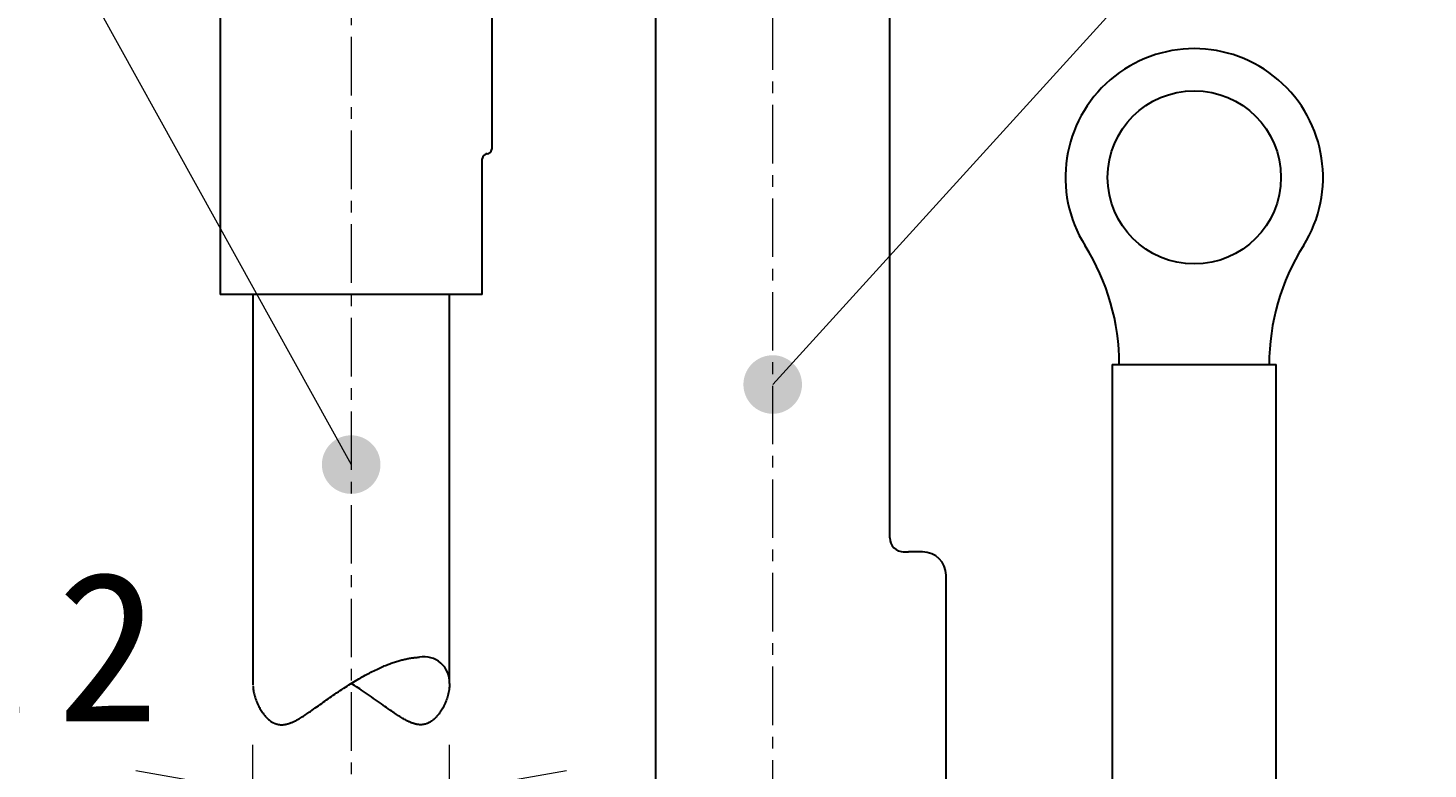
# Model space of a CAD drawing. Header units: millimetres. Extents: x 0 to 422, y 0 to 298.
# Tile 22 of 25: x 127 to 157, y 182 to 198. Entities that reach past the tile are written whole.
import ezdxf

# ---------------------------------------------------------------- set-up
doc = ezdxf.new("R2010")
doc.units = ezdxf.units.MM
doc.linetypes.add('CENTER', pattern=[2, 1.25, -0.25, 0.25, -0.25])
doc.layers.add('図面用', color=7, linetype='Continuous')
doc.styles.add('ｍｓ ｐゴシック', font='msgothic.ttc')
doc.dimstyles.get("Standard").update_dxf_attribs({"dimtxt": 0.18, "dimasz": 0.18, "dimexe": 0.18, "dimexo": 0.0625, "dimgap": 0.09, "dimtad": 0, "dimtih": 1, "dimtoh": 1, "dimdec": 4, "dimzin": 0, "dimdsep": 46, "dimcen": 0.09, "dimadec": 0, "dimazin": 0, "dimtfac": 1, "dimtdec": 4, "dimtofl": 0, "dimtmove": 0, "dimatfit": 3, "dimfxl": 1, "dimtolj": 1, "dimtzin": 0, "dimarcsym": 0})

# ---------------------------------------------------------------- blocks, each defined once
blk = doc.blocks.new('*D1')
at = {"color": 7, "linetype": 'Continuous', "lineweight": 9, "transparency": 16777216}
for p, q in [((231.3, 184.498), (235.305, 185.552)), ((229.395, 184.809), (276.086, 103.1))]:
    blk.add_line(p, q, dxfattribs=at)
blk.add_lwpolyline([(233.935, 183.918), (234.2, 184.119), (234.404, 184.382), (234.533, 184.689), (234.578, 185.019), (234.536, 185.349), (234.41, 185.657), (234.208, 185.922), (233.945, 186.126), (233.638, 186.255), (233.308, 186.3), (232.978, 186.258), (232.67, 186.132), (232.405, 185.93), (232.201, 185.667), (232.073, 185.36), (232.028, 185.03), (232.07, 184.7), (232.196, 184.392), (232.397, 184.127), (232.66, 183.923), (232.967, 183.795), (233.297, 183.75), (233.627, 183.792)], close=True, dxfattribs=at)
at = {"color": 7, "linetype": 'Continuous', "lineweight": 20, "transparency": 16777216}
for points in [[(233.531, 176.682, 0), (235.154, 174.73, 0), (234.297, 177.119, 0)], [(276.469, 103.318, 0), (274.846, 105.27, 0), (275.703, 102.881, 0)]]:
    blk.add_polyline3d(points, dxfattribs=at)
at = {"color": 7, "linetype": 'Continuous', "lineweight": 9, "transparency": 16777216, "style": 'ｍｓ ｐゴシック', "width": 0.99917}
blk.add_text('80', height=3.2032, rotation=299.7449, dxfattribs=at).set_placement((232.682, 182.077))
blk = doc.blocks.new('*D2')
at = {"color": 7, "linetype": 'Continuous', "lineweight": 9, "transparency": 16777216}
for p, q in [((260.815, 191), (261.887, 195)), ((252.9, 187.489), (252.9, 190.5)), ((257.1, 187.489), (257.1, 190.5)), ((252.9, 189.5), (249.4, 189.5)), ((250.4, 189.5), (269.636, 189.5)), ((257.1, 189.5), (260.6, 189.5))]:
    blk.add_line(p, q, dxfattribs=at)
blk.add_lwpolyline([(262.626, 193), (262.583, 193.33), (262.455, 193.638), (262.253, 193.902), (261.989, 194.104), (261.681, 194.232), (261.351, 194.275), (261.021, 194.232), (260.714, 194.104), (260.45, 193.902), (260.247, 193.638), (260.12, 193.33), (260.076, 193), (260.12, 192.67), (260.247, 192.362), (260.45, 192.098), (260.714, 191.896), (261.021, 191.768), (261.351, 191.725), (261.681, 191.768), (261.989, 191.896), (262.253, 192.098), (262.455, 192.362), (262.583, 192.67)], close=True, dxfattribs=at)
at = {"color": 7, "linetype": 'Continuous', "lineweight": 20, "transparency": 16777216}
for points in [[(250.4, 189.059, 0), (252.9, 189.5, 0), (250.4, 189.941, 0)], [(259.6, 189.941, 0), (257.1, 189.5, 0), (259.6, 189.059, 0)]]:
    blk.add_polyline3d(points, dxfattribs=at)
at = {"color": 7, "linetype": 'Continuous', "lineweight": 9, "transparency": 16777216, "style": 'ｍｓ ｐゴシック', "width": 1.000662}
blk.add_text('4.2', height=3.1999, dxfattribs=at).set_placement((263.594, 191))
blk = doc.blocks.new('*D16')
at = {"color": 7, "linetype": 'Continuous', "lineweight": 9, "transparency": 16777216}
for p, q in [((120.144, 183.079), (121.216, 187.079)), ((131.465, 179.81), (131.465, 182.579)), ((135.665, 179.844), (135.665, 182.579)), ((118.929, 181.579), (138.165, 181.579)), ((131.465, 181.579), (127.965, 181.579)), ((135.665, 181.579), (139.165, 181.579))]:
    blk.add_line(p, q, dxfattribs=at)
blk.add_lwpolyline([(121.955, 185.079), (121.912, 185.409), (121.784, 185.717), (121.582, 185.981), (121.318, 186.183), (121.01, 186.311), (120.68, 186.354), (120.35, 186.311), (120.043, 186.183), (119.779, 185.981), (119.576, 185.717), (119.449, 185.409), (119.405, 185.079), (119.449, 184.749), (119.576, 184.442), (119.779, 184.178), (120.043, 183.975), (120.35, 183.848), (120.68, 183.804), (121.01, 183.848), (121.318, 183.975), (121.582, 184.178), (121.784, 184.442), (121.912, 184.749)], close=True, dxfattribs=at)
at = {"color": 7, "linetype": 'Continuous', "lineweight": 20, "transparency": 16777216}
for points in [[(128.965, 181.138, 0), (131.465, 181.579, 0), (128.965, 182.02, 0)], [(138.165, 182.02, 0), (135.665, 181.579, 0), (138.165, 181.138, 0)]]:
    blk.add_polyline3d(points, dxfattribs=at)
at = {"color": 7, "linetype": 'Continuous', "lineweight": 9, "transparency": 16777216, "style": 'ｍｓ ｐゴシック', "width": 1.000662}
blk.add_text('4.2', height=3.1999, dxfattribs=at).set_placement((122.923, 183.079))

msp = doc.modelspace()

# ---------------------------------------------------------------- hatches: boundary and pattern name
at = {"layer": '図面用', "linetype": 'Continuous', "lineweight": 9}
for points in [[(143.18971, 190.27578), (143.18961, 190.28669), (143.18933, 190.29759), (143.18885, 190.30849), (143.18818, 190.31938), (143.18733, 190.33025), (143.18628, 190.34111), (143.18505, 190.35195), (143.18362, 190.36276), (143.18201, 190.37355), (143.18021, 190.38431), (143.17822, 190.39503), (143.17605, 190.40573), (143.17369, 190.41637), (143.17114, 190.42698), (143.16841, 190.43754), (143.16549, 190.44805), (143.1624, 190.45851), (143.15911, 190.46891), (143.15565, 190.47926), (143.15201, 190.48954), (143.14819, 190.49976), (143.1442, 190.50991), (143.14002, 190.51999), (143.13567, 190.52999), (143.13115, 190.53991), (143.12645, 190.54976), (143.12158, 190.55952), (143.11655, 190.5692), (143.11134, 190.57878), (143.10597, 190.58828), (143.10043, 190.59768), (143.09473, 190.60698), (143.08887, 190.61618), (143.08285, 190.62528), (143.07668, 190.63426), (143.07034, 190.64315), (143.06385, 190.65192), (143.05721, 190.66057), (143.05042, 190.6691), (143.04348, 190.67752), (143.0364, 190.68582), (143.02917, 190.69399), (143.0218, 190.70203), (143.01429, 190.70994), (143.00665, 190.71772), (142.99887, 190.72537), (142.99095, 190.73288), (142.98291, 190.74025), (142.97474, 190.74747), (142.96645, 190.75456), (142.95803, 190.76149), (142.94949, 190.76829), (142.94084, 190.77493), (142.93207, 190.78141), (142.92319, 190.78775), (142.9142, 190.79393), (142.9051, 190.79995), (142.8959, 190.80581), (142.8866, 190.81151), (142.87721, 190.81705), (142.86771, 190.82242), (142.85812, 190.82762), (142.84845, 190.83266), (142.83869, 190.83753), (142.82884, 190.84222), (142.81892, 190.84674), (142.80891, 190.8511), (142.79883, 190.85527), (142.78869, 190.85927), (142.77847, 190.86309), (142.76818, 190.86673), (142.75784, 190.87019), (142.74744, 190.87347), (142.73698, 190.87657), (142.72647, 190.87948), (142.71591, 190.88222), (142.7053, 190.88476), (142.69465, 190.88712), (142.68396, 190.8893), (142.67323, 190.89128), (142.66248, 190.89309), (142.65169, 190.8947), (142.64087, 190.89612), (142.63004, 190.89736), (142.61918, 190.8984), (142.6083, 190.89926), (142.59742, 190.89992), (142.58652, 190.9004), (142.57561, 190.90069), (142.56471, 190.90078), (142.5538, 190.90069), (142.54289, 190.9004), (142.532, 190.89992), (142.52111, 190.89926), (142.51023, 190.8984), (142.49938, 190.89736), (142.48854, 190.89612), (142.47772, 190.8947), (142.46693, 190.89309), (142.45617, 190.89128), (142.44545, 190.8893), (142.43476, 190.88712), (142.42411, 190.88476), (142.4135, 190.88222), (142.40294, 190.87948), (142.39243, 190.87657), (142.38197, 190.87347), (142.37157, 190.87019), (142.36122, 190.86673), (142.35094, 190.86309), (142.34072, 190.85927), (142.33058, 190.85527), (142.3205, 190.8511), (142.3105, 190.84674), (142.30057, 190.84222), (142.29072, 190.83753), (142.28096, 190.83266), (142.27129, 190.82762), (142.2617, 190.82242), (142.25221, 190.81705), (142.24281, 190.81151), (142.23351, 190.80581), (142.22431, 190.79995), (142.21521, 190.79393), (142.20622, 190.78775), (142.19734, 190.78141), (142.18857, 190.77493), (142.17992, 190.76829), (142.17138, 190.76149), (142.16296, 190.75456), (142.15467, 190.74747), (142.1465, 190.74025), (142.13846, 190.73288), (142.13055, 190.72537), (142.12276, 190.71772), (142.11512, 190.70994), (142.10761, 190.70203), (142.10024, 190.69399), (142.09301, 190.68582), (142.08593, 190.67752), (142.07899, 190.6691), (142.0722, 190.66057), (142.06556, 190.65192), (142.05907, 190.64315), (142.05274, 190.63426), (142.04656, 190.62528), (142.04054, 190.61618), (142.03468, 190.60698), (142.02898, 190.59768), (142.02344, 190.58828), (142.01807, 190.57878), (142.01286, 190.5692), (142.00783, 190.55952), (142.00296, 190.54976), (141.99826, 190.53991), (141.99374, 190.52999), (141.98939, 190.51999), (141.98521, 190.50991), (141.98122, 190.49976), (141.9774, 190.48954), (141.97376, 190.47926), (141.97029, 190.46891), (141.96702, 190.45851), (141.96392, 190.44805), (141.961, 190.43754), (141.95827, 190.42698), (141.95573, 190.41637), (141.95336, 190.40573), (141.95119, 190.39503), (141.9492, 190.38431), (141.9474, 190.37355), (141.94579, 190.36276), (141.94436, 190.35195), (141.94313, 190.34111), (141.94208, 190.33025), (141.94123, 190.31938), (141.94056, 190.30849), (141.94009, 190.29759), (141.9398, 190.28669), (141.93971, 190.27578), (141.9398, 190.26487), (141.94009, 190.25397), (141.94056, 190.24307), (141.94123, 190.23218), (141.94208, 190.22131), (141.94313, 190.21045), (141.94436, 190.19961), (141.94579, 190.1888), (141.9474, 190.17801), (141.9492, 190.16725), (141.95119, 190.15652), (141.95336, 190.14583), (141.95573, 190.13518), (141.95827, 190.12458), (141.961, 190.11402), (141.96392, 190.10351), (141.96702, 190.09305), (141.97029, 190.08264), (141.97376, 190.0723), (141.9774, 190.06202), (141.98122, 190.0518), (141.98521, 190.04165), (141.98939, 190.03157), (141.99374, 190.02157), (141.99826, 190.01164), (142.00296, 190.0018), (142.00783, 189.99204), (142.01286, 189.98236), (142.01807, 189.97277), (142.02344, 189.96328), (142.02898, 189.95388), (142.03468, 189.94458), (142.04054, 189.93538), (142.04656, 189.92628), (142.05274, 189.9173), (142.05907, 189.90841), (142.06556, 189.89965), (142.0722, 189.89099), (142.07899, 189.88245), (142.08593, 189.87404), (142.09301, 189.86574), (142.10024, 189.85757), (142.10761, 189.84953), (142.11512, 189.84162), (142.12276, 189.83384), (142.13055, 189.82619), (142.13846, 189.81868), (142.1465, 189.81131), (142.15467, 189.80409), (142.16296, 189.797), (142.17138, 189.79006), (142.17992, 189.78327), (142.18857, 189.77663), (142.19734, 189.77014), (142.20622, 189.76381), (142.21521, 189.75763), (142.22431, 189.75161), (142.23351, 189.74575), (142.24281, 189.74005), (142.25221, 189.73451), (142.2617, 189.72914), (142.27129, 189.72394), (142.28096, 189.7189), (142.29072, 189.71403), (142.30057, 189.70934), (142.3105, 189.70481), (142.3205, 189.70047), (142.33058, 189.69629), (142.34072, 189.69229), (142.35094, 189.68847), (142.36122, 189.68483), (142.37157, 189.68137), (142.38197, 189.67809), (142.39243, 189.67499), (142.40294, 189.67207), (142.4135, 189.66934), (142.42411, 189.6668), (142.43476, 189.66444), (142.44545, 189.66226), (142.45617, 189.66028), (142.46693, 189.65847), (142.47772, 189.65686), (142.48854, 189.65544), (142.49938, 189.6542), (142.51023, 189.65316), (142.52111, 189.6523), (142.532, 189.65164), (142.54289, 189.65116), (142.5538, 189.65087), (142.56471, 189.65078), (142.57561, 189.65087), (142.58652, 189.65116), (142.59742, 189.65164), (142.6083, 189.6523), (142.61918, 189.65316), (142.63004, 189.6542), (142.64087, 189.65544), (142.65169, 189.65686), (142.66248, 189.65847), (142.67323, 189.66028), (142.68396, 189.66226), (142.69465, 189.66444), (142.7053, 189.6668), (142.71591, 189.66934), (142.72647, 189.67207), (142.73698, 189.67499), (142.74744, 189.67809), (142.75784, 189.68137), (142.76818, 189.68483), (142.77847, 189.68847), (142.78869, 189.69229), (142.79883, 189.69629), (142.80891, 189.70047), (142.81892, 189.70481), (142.82884, 189.70934), (142.83869, 189.71403), (142.84845, 189.7189), (142.85812, 189.72394), (142.86771, 189.72914), (142.87721, 189.73451), (142.8866, 189.74005), (142.8959, 189.74575), (142.9051, 189.75161), (142.9142, 189.75763), (142.92319, 189.76381), (142.93207, 189.77014), (142.94084, 189.77663), (142.94949, 189.78327), (142.95803, 189.79006), (142.96645, 189.797), (142.97474, 189.80409), (142.98291, 189.81131), (142.99095, 189.81868), (142.99887, 189.82619), (143.00665, 189.83384), (143.01429, 189.84162), (143.0218, 189.84953), (143.02917, 189.85757), (143.0364, 189.86574), (143.04348, 189.87404), (143.05042, 189.88245), (143.05721, 189.89099), (143.06385, 189.89965), (143.07034, 189.90841), (143.07668, 189.9173), (143.08285, 189.92628), (143.08887, 189.93538), (143.09473, 189.94458), (143.10043, 189.95388), (143.10597, 189.96328), (143.11134, 189.97277), (143.11655, 189.98236), (143.12158, 189.99204), (143.12645, 190.0018), (143.13115, 190.01164), (143.13567, 190.02157), (143.14002, 190.03157), (143.1442, 190.04165), (143.14819, 190.0518), (143.15201, 190.06202), (143.15565, 190.0723), (143.15911, 190.08264), (143.1624, 190.09305), (143.16549, 190.10351), (143.16841, 190.11402), (143.17114, 190.12458), (143.17369, 190.13518), (143.17605, 190.14583), (143.17822, 190.15652), (143.18021, 190.16725), (143.18201, 190.17801), (143.18362, 190.1888), (143.18505, 190.19961), (143.18628, 190.21045), (143.18733, 190.22131), (143.18818, 190.23218), (143.18885, 190.24307), (143.18933, 190.25397), (143.18961, 190.26487)], [(134.18971, 188.56495), (134.18961, 188.57586), (134.18933, 188.58676), (134.18885, 188.59766), (134.18818, 188.60855), (134.18733, 188.61942), (134.18628, 188.63028), (134.18505, 188.64112), (134.18362, 188.65193), (134.18201, 188.66272), (134.18021, 188.67348), (134.17822, 188.68421), (134.17605, 188.69489), (134.17369, 188.70554), (134.17114, 188.71615), (134.16841, 188.72671), (134.16549, 188.73722), (134.1624, 188.74768), (134.15912, 188.75809), (134.15565, 188.76843), (134.15201, 188.77871), (134.14819, 188.78893), (134.14419, 188.79908), (134.14002, 188.80916), (134.13567, 188.81916), (134.13115, 188.82909), (134.12645, 188.83893), (134.12158, 188.84869), (134.11655, 188.85837), (134.11134, 188.86796), (134.10597, 188.87745), (134.10044, 188.88685), (134.09474, 188.89615), (134.08887, 188.90535), (134.08285, 188.91444), (134.07668, 188.92343), (134.07034, 188.93231), (134.06385, 188.94108), (134.05721, 188.94974), (134.05042, 188.95828), (134.04348, 188.96669), (134.0364, 188.97499), (134.02917, 188.98316), (134.0218, 188.9912), (134.01429, 188.99911), (134.00665, 189.00689), (133.99887, 189.01453), (133.99095, 189.02204), (133.98291, 189.02941), (133.97474, 189.03664), (133.96645, 189.04373), (133.95803, 189.05067), (133.9495, 189.05745), (133.94084, 189.0641), (133.93207, 189.07059), (133.92319, 189.07692), (133.9142, 189.0831), (133.9051, 189.08912), (133.8959, 189.09498), (133.8866, 189.10068), (133.87721, 189.10621), (133.86771, 189.11159), (133.85812, 189.11679), (133.84845, 189.12183), (133.83869, 189.1267), (133.82884, 189.13139), (133.81892, 189.13592), (133.80891, 189.14026), (133.79883, 189.14444), (133.78869, 189.14844), (133.77847, 189.15226), (133.76819, 189.1559), (133.75784, 189.15936), (133.74744, 189.16264), (133.73698, 189.16574), (133.72647, 189.16865), (133.71591, 189.17138), (133.7053, 189.17393), (133.69465, 189.17629), (133.68396, 189.17847), (133.67324, 189.18045), (133.66248, 189.18225), (133.65169, 189.18387), (133.64087, 189.18529), (133.63004, 189.18652), (133.61918, 189.18757), (133.6083, 189.18843), (133.59741, 189.18909), (133.58652, 189.18957), (133.57561, 189.18985), (133.56471, 189.18995), (133.5538, 189.18985), (133.54289, 189.18957), (133.53199, 189.18909), (133.52111, 189.18843), (133.51023, 189.18757), (133.49938, 189.18652), (133.48854, 189.18529), (133.47772, 189.18387), (133.46693, 189.18225), (133.45617, 189.18045), (133.44545, 189.17847), (133.43476, 189.17629), (133.42411, 189.17393), (133.4135, 189.17138), (133.40294, 189.16865), (133.39243, 189.16574), (133.38197, 189.16264), (133.37157, 189.15936), (133.36122, 189.1559), (133.35094, 189.15226), (133.34073, 189.14844), (133.33058, 189.14444), (133.3205, 189.14026), (133.3105, 189.13592), (133.30057, 189.13139), (133.29072, 189.1267), (133.28096, 189.12183), (133.27129, 189.11679), (133.2617, 189.11159), (133.25221, 189.10621), (133.24281, 189.10068), (133.23351, 189.09498), (133.2243, 189.08912), (133.21521, 189.0831), (133.20622, 189.07692), (133.19734, 189.07059), (133.18857, 189.0641), (133.17992, 189.05745), (133.17138, 189.05067), (133.16296, 189.04373), (133.15467, 189.03664), (133.1465, 189.02941), (133.13845, 189.02204), (133.13054, 189.01453), (133.12276, 189.00689), (133.11512, 188.99911), (133.10761, 188.9912), (133.10024, 188.98316), (133.09301, 188.97499), (133.08593, 188.96669), (133.07899, 188.95828), (133.0722, 188.94974), (133.06556, 188.94108), (133.05907, 188.93231), (133.05274, 188.92343), (133.04656, 188.91444), (133.04054, 188.90535), (133.03468, 188.89615), (133.02898, 188.88685), (133.02344, 188.87745), (133.01807, 188.86796), (133.01286, 188.85837), (133.00783, 188.84869), (133.00296, 188.83893), (132.99826, 188.82909), (132.99374, 188.81916), (132.98939, 188.80916), (132.98521, 188.79908), (132.98122, 188.78893), (132.9774, 188.77871), (132.97376, 188.76843), (132.9703, 188.75809), (132.96701, 188.74768), (132.96392, 188.73722), (132.961, 188.72671), (132.95827, 188.71615), (132.95573, 188.70554), (132.95336, 188.69489), (132.95119, 188.68421), (132.9492, 188.67348), (132.9474, 188.66272), (132.94579, 188.65193), (132.94436, 188.64112), (132.94313, 188.63028), (132.94208, 188.61942), (132.94123, 188.60855), (132.94056, 188.59766), (132.94009, 188.58676), (132.9398, 188.57586), (132.93971, 188.56495), (132.9398, 188.55404), (132.94009, 188.54314), (132.94056, 188.53224), (132.94123, 188.52135), (132.94208, 188.51048), (132.94313, 188.49962), (132.94436, 188.48878), (132.94579, 188.47797), (132.9474, 188.46718), (132.9492, 188.45642), (132.95119, 188.44569), (132.95336, 188.435), (132.95573, 188.42436), (132.95827, 188.41375), (132.961, 188.40319), (132.96392, 188.39268), (132.96701, 188.38222), (132.9703, 188.37181), (132.97376, 188.36147), (132.9774, 188.35119), (132.98122, 188.34097), (132.98521, 188.33082), (132.98939, 188.32074), (132.99374, 188.31074), (132.99826, 188.30081), (133.00296, 188.29097), (133.00783, 188.2812), (133.01286, 188.27153), (133.01807, 188.26194), (133.02344, 188.25245), (133.02898, 188.24305), (133.03468, 188.23375), (133.04054, 188.22455), (133.04656, 188.21545), (133.05274, 188.20646), (133.05907, 188.19758), (133.06556, 188.18881), (133.0722, 188.18016), (133.07899, 188.17162), (133.08593, 188.16321), (133.09301, 188.15491), (133.10024, 188.14674), (133.10761, 188.1387), (133.11512, 188.13079), (133.12276, 188.12301), (133.13054, 188.11536), (133.13845, 188.10785), (133.1465, 188.10048), (133.15467, 188.09326), (133.16296, 188.08617), (133.17138, 188.07923), (133.17992, 188.07244), (133.18857, 188.0658), (133.19734, 188.05931), (133.20622, 188.05298), (133.21521, 188.0468), (133.2243, 188.04078), (133.23351, 188.03492), (133.24281, 188.02922), (133.25221, 188.02368), (133.2617, 188.01831), (133.27129, 188.01311), (133.28096, 188.00807), (133.29072, 188.0032), (133.30057, 187.99851), (133.3105, 187.99398), (133.3205, 187.98963), (133.33058, 187.98546), (133.34073, 187.98146), (133.35094, 187.97764), (133.36122, 187.974), (133.37157, 187.97054), (133.38197, 187.96726), (133.39243, 187.96416), (133.40294, 187.96125), (133.4135, 187.95852), (133.42411, 187.95597), (133.43476, 187.95361), (133.44545, 187.95143), (133.45617, 187.94944), (133.46693, 187.94765), (133.47772, 187.94603), (133.48854, 187.94461), (133.49938, 187.94337), (133.51023, 187.94233), (133.52111, 187.94147), (133.53199, 187.94081), (133.54289, 187.94033), (133.5538, 187.94005), (133.56471, 187.93995), (133.57561, 187.94005), (133.58652, 187.94033), (133.59741, 187.94081), (133.6083, 187.94147), (133.61918, 187.94233), (133.63004, 187.94337), (133.64087, 187.94461), (133.65169, 187.94603), (133.66248, 187.94765), (133.67324, 187.94944), (133.68396, 187.95143), (133.69465, 187.95361), (133.7053, 187.95597), (133.71591, 187.95852), (133.72647, 187.96125), (133.73698, 187.96416), (133.74744, 187.96726), (133.75784, 187.97054), (133.76819, 187.974), (133.77847, 187.97764), (133.78869, 187.98146), (133.79883, 187.98546), (133.80891, 187.98963), (133.81892, 187.99398), (133.82884, 187.99851), (133.83869, 188.0032), (133.84845, 188.00807), (133.85812, 188.01311), (133.86771, 188.01831), (133.87721, 188.02368), (133.8866, 188.02922), (133.8959, 188.03492), (133.9051, 188.04078), (133.9142, 188.0468), (133.92319, 188.05298), (133.93207, 188.05931), (133.94084, 188.0658), (133.9495, 188.07244), (133.95803, 188.07923), (133.96645, 188.08617), (133.97474, 188.09326), (133.98291, 188.10048), (133.99095, 188.10785), (133.99887, 188.11536), (134.00665, 188.12301), (134.01429, 188.13079), (134.0218, 188.1387), (134.02917, 188.14674), (134.0364, 188.15491), (134.04348, 188.16321), (134.05042, 188.17162), (134.05721, 188.18016), (134.06385, 188.18881), (134.07034, 188.19758), (134.07668, 188.20646), (134.08285, 188.21545), (134.08887, 188.22455), (134.09474, 188.23375), (134.10044, 188.24305), (134.10597, 188.25245), (134.11134, 188.26194), (134.11655, 188.27153), (134.12158, 188.2812), (134.12645, 188.29097), (134.13115, 188.30081), (134.13567, 188.31074), (134.14002, 188.32074), (134.14419, 188.33082), (134.14819, 188.34097), (134.15201, 188.35119), (134.15565, 188.36147), (134.15912, 188.37181), (134.1624, 188.38222), (134.16549, 188.39268), (134.16841, 188.40319), (134.17114, 188.41375), (134.17369, 188.42436), (134.17605, 188.435), (134.17822, 188.44569), (134.18021, 188.45642), (134.18201, 188.46718), (134.18362, 188.47797), (134.18505, 188.48878), (134.18628, 188.49962), (134.18733, 188.51048), (134.18818, 188.52135), (134.18885, 188.53224), (134.18933, 188.54314), (134.18961, 188.55404)]]:
    msp.add_hatch(color=7, dxfattribs=at).paths.add_polyline_path(points, flags=0)

# ---------------------------------------------------------------- linework, layer by layer
at = {"color": 1, "linetype": 'CENTER', "lineweight": 9, "true_color": 0xff0000}
for p, q in [((133.56471, 241.7), (133.56471, 167)), ((142.56471, 167), (142.56471, 200.75913))]:
    msp.add_line(p, q, dxfattribs=at)
at = {"color": 7, "linetype": 'Continuous', "lineweight": 30}
for p, q in [((136.56471, 208.1), (136.56471, 195.3)), ((130.76471, 207.0882), (130.76471, 192.2)), ((140.06471, 201.7), (140.06471, 176.7)), ((145.06471, 187), (145.06471, 201.7)), ((136.46471, 195.2), (136.43699, 195.2)), ((136.36471, 192.2), (136.36471, 195.1)), ((136.36471, 192.2), (130.76471, 192.2)), ((131.46471, 192.2), (131.46471, 183.85579)), ((135.66471, 183.89039), (135.66471, 192.2)), ((149.81471, 190.7), (153.31471, 190.7)), ((149.81471, 190.7), (149.81471, 181.7)), ((153.31471, 181.7), (153.31471, 190.7)), ((145.34859, 186.7), (145.46471, 186.7)), ((145.76471, 186.7), (145.46471, 186.7)), ((146.26471, 176.7), (146.26471, 186.2))]:
    msp.add_line(p, q, dxfattribs=at)
for points in [[(131.46686, 183.83035), (131.46858, 183.80939), (131.47106, 183.7861), (131.47414, 183.76265), (131.47781, 183.73906), (131.48207, 183.71534), (131.48691, 183.69151), (131.49234, 183.66759), (131.49911, 183.64066), (131.50661, 183.61364), (131.51483, 183.58655), (131.52378, 183.55944), (131.53344, 183.53232), (131.54382, 183.50521), (131.55493, 183.47814), (131.56677, 183.45115), (131.57934, 183.42426), (131.59265, 183.39752), (131.60432, 183.37537), (131.61651, 183.35335), (131.62925, 183.33152), (131.64253, 183.30989), (131.65637, 183.28851), (131.67076, 183.2674), (131.6822, 183.25141), (131.69399, 183.23563), (131.70613, 183.22007), (131.71864, 183.20477), (131.73071, 183.19065), (131.74312, 183.17679), (131.75587, 183.16322), (131.76897, 183.14996), (131.77971, 183.1396), (131.79069, 183.12947), (131.8019, 183.11959), (131.81335, 183.10998), (131.82505, 183.10067), (131.835, 183.09313), (131.84513, 183.08582), (131.85543, 183.07875), (131.86592, 183.07193), (131.87659, 183.06537), (131.88743, 183.0591), (131.89558, 183.05465), (131.90382, 183.05036), (131.91217, 183.04624), (131.92062, 183.04231), (131.92917, 183.03855), (131.93726, 183.03521), (131.94544, 183.03204), (131.95371, 183.02905), (131.96207, 183.02623), (131.97051, 183.0236), (131.97904, 183.02116), (131.98766, 183.01891), (131.99635, 183.01686), (132.00513, 183.01501), (132.01399, 183.01337), (132.02292, 183.01193), (132.03194, 183.0107), (132.04102, 183.00968), (132.05018, 183.00888), (132.0594, 183.0083), (132.06766, 183.00796), (132.07596, 183.00779), (132.08431, 183.0078), (132.09271, 183.00798), (132.10116, 183.00833), (132.10964, 183.00886), (132.11923, 183.00965), (132.12886, 183.01066), (132.13855, 183.01188), (132.14827, 183.01331), (132.15803, 183.01495), (132.16782, 183.01679), (132.17765, 183.01883), (132.18751, 183.02108), (132.1974, 183.02351), (132.2073, 183.02613), (132.21723, 183.02894), (132.22718, 183.03193), (132.23715, 183.03509), (132.24714, 183.03843), (132.25714, 183.04193), (132.27047, 183.04684), (132.28381, 183.05202), (132.29718, 183.05747), (132.31056, 183.06316), (132.32395, 183.0691), (132.34012, 183.07657), (132.35629, 183.08435), (132.37248, 183.09243), (132.38867, 183.10079), (132.40486, 183.10941), (132.42107, 183.11828), (132.43727, 183.12738), (132.45349, 183.1367), (132.47511, 183.14945), (132.49675, 183.16253), (132.5184, 183.17591), (132.54368, 183.19188), (132.56898, 183.2082), (132.59432, 183.22483), (132.6197, 183.24175), (132.64511, 183.25893), (132.67056, 183.27634), (132.69605, 183.29394), (132.72988, 183.31752), (132.76381, 183.34137), (132.79785, 183.36546), (132.832, 183.38975), (132.86626, 183.4142), (132.90065, 183.43876), (132.93518, 183.46344), (132.96984, 183.48819), (133.00465, 183.513), (133.03959, 183.53783), (133.07469, 183.56267), (133.10994, 183.5875), (133.14536, 183.6123), (133.18093, 183.63706), (133.21665, 183.66174), (133.25401, 183.68735), (133.29155, 183.71286), (133.32926, 183.73824), (133.36714, 183.76348), (133.40519, 183.78855), (133.4408, 183.81176), (133.47656, 183.8348), (133.51247, 183.85766), (133.54851, 183.88032), (133.58468, 183.90277), (133.62098, 183.925), (133.65742, 183.947), (133.69399, 183.96875), (133.73067, 183.99023), (133.76745, 184.01143), (133.79819, 184.02887), (133.829, 184.04611), (133.85988, 184.06312), (133.89082, 184.0799), (133.92181, 184.09644), (133.95283, 184.11273), (133.98445, 184.12903), (134.0161, 184.14506), (134.04779, 184.16081), (134.07949, 184.17625), (134.10966, 184.19065), (134.13984, 184.20477), (134.17002, 184.21859), (134.20019, 184.2321), (134.22431, 184.24269), (134.24842, 184.25306), (134.27251, 184.26323), (134.29657, 184.27318), (134.32061, 184.2829), (134.3446, 184.2924), (134.36857, 184.30167), (134.39249, 184.31071), (134.41635, 184.3195), (134.44016, 184.32805), (134.46378, 184.3363), (134.48734, 184.3443), (134.51082, 184.35204), (134.53423, 184.35952), (134.55754, 184.36673), (134.57935, 184.37325), (134.60107, 184.37953), (134.6227, 184.38557), (134.64423, 184.39135), (134.66565, 184.39688), (134.68697, 184.40215), (134.70817, 184.40717), (134.72925, 184.41192), (134.7502, 184.4164), (134.77102, 184.42061), (134.7917, 184.42455), (134.81223, 184.42821), (134.83261, 184.4316), (134.85284, 184.4347), (134.87289, 184.43753), (134.89259, 184.44004), (134.91211, 184.44228), (134.93146, 184.44424), (134.95063, 184.44591), (134.9696, 184.4473), (134.98838, 184.4484), (135.00547, 184.44916), (135.0224, 184.44968)], [(135.66471, 183.89041), (135.66469, 183.88499), (135.66422, 183.86204), (135.66318, 183.83999), (135.66158, 183.81776), (135.65941, 183.79538), (135.65668, 183.77284), (135.6534, 183.75017), (135.64853, 183.72167), (135.64282, 183.693), (135.63625, 183.66418), (135.62885, 183.63525), (135.62062, 183.60624), (135.61156, 183.57716), (135.60166, 183.54805), (135.59094, 183.51894), (135.58046, 183.49248), (135.56928, 183.46608), (135.55741, 183.43975), (135.54484, 183.41355), (135.53234, 183.389), (135.5192, 183.3646), (135.50542, 183.34041), (135.49098, 183.31645), (135.47894, 183.29748), (135.46646, 183.27871), (135.45353, 183.26016), (135.44015, 183.24188), (135.4263, 183.22388), (135.41439, 183.20912), (135.40213, 183.19459), (135.38953, 183.18034), (135.37657, 183.16638), (135.36325, 183.15274), (135.34956, 183.13947), (135.33857, 183.12933), (135.32733, 183.11944), (135.31586, 183.10982), (135.30414, 183.1005), (135.29524, 183.09374), (135.28619, 183.08717), (135.277, 183.08078), (135.26767, 183.0746), (135.25819, 183.06862), (135.24857, 183.06286), (135.23879, 183.05733), (135.22886, 183.05203), (135.21879, 183.04699), (135.20857, 183.0422), (135.19993, 183.03842), (135.19119, 183.03483), (135.18235, 183.03144), (135.1734, 183.02825), (135.16435, 183.02528), (135.15521, 183.02252), (135.14762, 183.02042), (135.13996, 183.01847), (135.13224, 183.01668), (135.12445, 183.01505), (135.1166, 183.01357), (135.1087, 183.01226), (135.09982, 183.011), (135.09086, 183.00994), (135.08183, 183.00909), (135.07274, 183.00845), (135.06359, 183.00802), (135.05437, 183.0078), (135.04509, 183.0078), (135.03575, 183.00801), (135.02636, 183.00843), (135.01692, 183.00907), (135.00744, 183.00992), (134.99791, 183.01097), (134.98833, 183.01223), (134.97872, 183.0137), (134.96907, 183.01536), (134.95866, 183.01738), (134.9482, 183.01962), (134.93772, 183.02208), (134.9272, 183.02476), (134.91666, 183.02765), (134.9061, 183.03074), (134.89407, 183.0345), (134.88202, 183.03851), (134.86995, 183.04276), (134.85785, 183.04725), (134.84574, 183.05196), (134.83363, 183.05688), (134.8215, 183.06202), (134.80935, 183.06735), (134.7972, 183.07287), (134.78505, 183.07858), (134.76985, 183.08596), (134.75464, 183.0936), (134.73942, 183.10148), (134.7242, 183.1096), (134.70456, 183.12038), (134.68492, 183.13151), (134.66526, 183.14294), (134.64559, 183.15467), (134.62592, 183.16666), (134.60168, 183.18177), (134.57741, 183.19722), (134.55312, 183.21297), (134.52881, 183.22901), (134.50446, 183.24529), (134.48008, 183.26181), (134.45566, 183.27853), (134.43121, 183.29543), (134.39462, 183.32096), (134.3579, 183.3468), (134.32106, 183.37291), (134.28408, 183.39924), (134.24697, 183.42575), (134.20971, 183.45238), (134.16826, 183.48199), (134.12659, 183.5117), (134.08471, 183.54145), (134.04262, 183.57121), (134.00032, 183.60093), (133.95778, 183.6306), (133.91501, 183.66019), (133.87201, 183.68966), (133.82879, 183.71899), (133.78535, 183.74813), (133.74896, 183.77228), (133.71241, 183.79627), (133.67571, 183.8201), (133.63885, 183.84374), (133.60184, 183.86719), (133.56471, 183.89041)]]:
    msp.add_lwpolyline(points, dxfattribs=at)
msp.add_circle((151.56471, 194.7), 1.85, dxfattribs=at)
for centre, radius, start, end in [((151.56471, 194.7), 2.75, 327.920113, 212.079887), ((136.46471, 195.1), 0.1, 90, 180), ((136.46471, 195.3), 0.1, 270, 0), ((145.18318, 190.7), 4.78152, 0, 32.079887), ((157.94623, 190.7), 4.78152, 147.920113, 180), ((145.36471, 187), 0.3, 180, 270), ((145.76471, 186.2), 0.5, 0, 90), ((135.12234, 183.91598), 0.54297, 357.300405, 100.606054)]:
    msp.add_arc(centre, radius, start, end, dxfattribs=at)
at = {"layer": '図面用', "color": 7, "linetype": 'Continuous', "lineweight": 9}
for points in [[(127.77289, 199.02999, 0), (133.56471, 188.56495, 0)], [(150.26294, 198.74699, 0), (142.56471, 190.27578, 0)]]:
    msp.add_polyline3d(points, dxfattribs=at)

# ---------------------------------------------------------------- dimensions: what is measured, and where the dimension line sits
for picture in ['*D2', '*D16']:
    dim = msp.add_linear_dim(base=(0, 0), p1=(0, 0), p2=(0, 0), dimstyle='Standard')
    dim.commit()
    dim.dimension.update_dxf_attribs({"geometry": picture, "text_midpoint": (0, 0)})
dim = msp.add_diameter_dim_2p(p1=(0, 0), p2=(0, 0), dimstyle='Standard')
dim.commit()
dim.dimension.update_dxf_attribs({"geometry": '*D1', "text_midpoint": (0, 0)})

doc.saveas('drawing.dxf')
